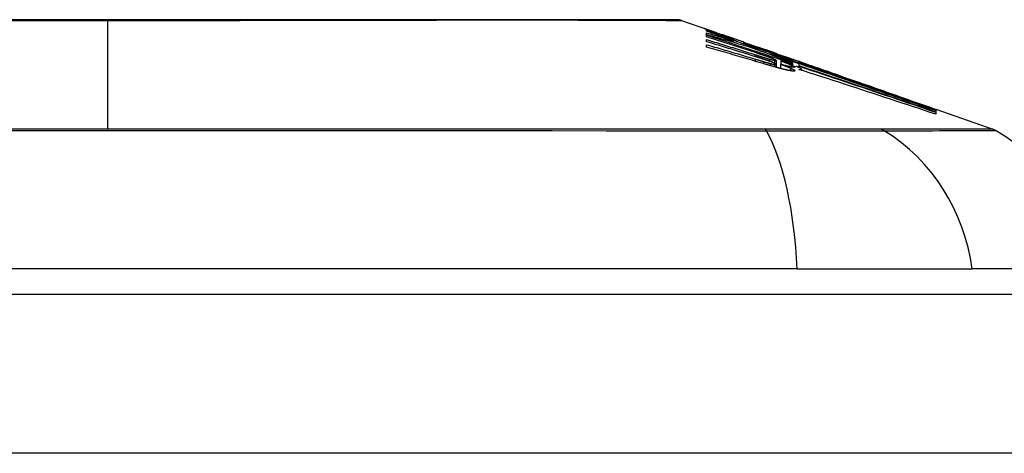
# Model space of a CAD drawing. Header units: inches. Extents: x 20 to 683, y 61 to 320.
# Tile 162 of 256: x 96.543 to 97.155, y 320.223 to 320.493. Entities that reach past the tile are written whole.
import ezdxf

# ---------------------------------------------------------------- set-up
doc = ezdxf.new("R2010")
doc.units = ezdxf.units.IN
doc.header["$MEASUREMENT"] = 0
doc.layers.add('Visible Edges(ANSI)', color=7, linetype='Continuous', lineweight=25)
doc.layers.add('Visible Tangent Edges(ANSI)', color=7, linetype='Continuous', lineweight=25)

msp = doc.modelspace()

# ---------------------------------------------------------------- linework, layer by layer
at = {"layer": 'Visible Edges(ANSI)'}
for p, q in [((96.95465, 320.49225), (96.97146, 320.48637)), ((96.97012, 320.48564), (96.97012, 320.48626)), ((96.97012, 320.48337), (96.97012, 320.48447)), ((96.97654, 320.48457), (96.98007, 320.48332)), ((96.97012, 320.48197), (96.97012, 320.4831)), ((96.97012, 320.47901), (96.97012, 320.48037)), ((96.97975, 320.4834), (96.97975, 320.48299)), ((96.98669, 320.4808), (96.98669, 320.4805)), ((96.987, 320.47939), (96.987, 320.47855)), ((96.99332, 320.47818), (96.99332, 320.47872)), ((96.97012, 320.47564), (96.97012, 320.47716)), ((96.99829, 320.47589), (96.99829, 320.47517)), ((97.00616, 320.47423), (97.00264, 320.47546)), ((97.00264, 320.47546), (97.00264, 320.47526)), ((97.00264, 320.47526), (97.00264, 320.47496)), ((97.00968, 320.47166), (97.00968, 320.47096)), ((97.01376, 320.47154), (97.01698, 320.47042)), ((97.01403, 320.47142), (97.01403, 320.47111)), ((97.01351, 320.46734), (97.01351, 320.46491)), ((97.01641, 320.46709), (97.01641, 320.46707)), ((97.01641, 320.46707), (97.01641, 320.46492)), ((97.02596, 320.46588), (97.02027, 320.46796)), ((97.02208, 320.46865), (97.02666, 320.46705)), ((97.02366, 320.46766), (97.02366, 320.46721)), ((97.02366, 320.46652), (97.02366, 320.46578)), ((97.02366, 320.46547), (97.02366, 320.4647)), ((97.0278, 320.4652), (97.02596, 320.46588)), ((97.02673, 320.46703), (97.02666, 320.46705)), ((97.0278, 320.46393), (97.0278, 320.4652)), ((97.02793, 320.46567), (97.02793, 320.46634)), ((97.02793, 320.46567), (97.02793, 320.46549)), ((97.02925, 320.4661), (97.02925, 320.46606)), ((97.01351, 320.46491), (97.01351, 320.46305)), ((97.0162, 320.46498), (97.0162, 320.46233)), ((97.02583, 320.46375), (97.0278, 320.4631)), ((97.0278, 320.4631), (97.0278, 320.46371)), ((97.0278, 320.4631), (97.0278, 320.46287)), ((97.02925, 320.46187), (97.02925, 320.46126)), ((97.05469, 320.45724), (97.06525, 320.45354)), ((97.1105, 320.43755), (97.1105, 320.43703)), ((97.11273, 320.43693), (97.14819, 320.42452)), ((97.11273, 320.43692), (97.11273, 320.43625)), ((97.11274, 320.43675), (97.11273, 320.43625)), ((97.11273, 320.43616), (97.11273, 320.43526)), ((97.11273, 320.43512), (97.11273, 320.43387)), ((97.11274, 320.43677), (97.11274, 320.43676)), ((97.11274, 320.43676), (97.11274, 320.43675)), ((97.02653, 320.33761), (96.16915, 320.33761)), ((97.02653, 320.33761), (97.13532, 320.33761)), ((97.20808, 320.33761), (97.13532, 320.33761)), ((92.44684, 320.32186), (164.05184, 320.32186))]:
    msp.add_line(p, q, dxfattribs=at)
at = {"layer": 'Visible Edges(ANSI)', "flags": 128}
for points in [[(96.95304, 320.49253), (96.95261, 320.49253), (96.95132, 320.49253), (96.94919, 320.49254), (96.94622, 320.49255), (96.94242, 320.49256), (96.93777, 320.49257), (96.9323, 320.49259), (96.92601, 320.4926), (96.91892, 320.49262), (96.91106, 320.49263), (96.90246, 320.49265), (96.89316, 320.49267), (96.88317, 320.49268), (96.87248, 320.4927), (96.86113, 320.49271), (96.84915, 320.49272), (96.83656, 320.49271), (96.82339, 320.4927), (96.80968, 320.49268), (96.79548, 320.49267), (96.78077, 320.49265), (96.76559, 320.49263), (96.75, 320.49262), (96.73405, 320.4926), (96.7178, 320.49259), (96.70131, 320.49257), (96.68455, 320.49256), (96.66754, 320.49255), (96.65035, 320.49254), (96.63304, 320.49253), (96.61566, 320.49253), (96.59829, 320.49253), (96.5809, 320.49253), (96.5635, 320.49253), (96.54614, 320.49254), (96.52888, 320.49255)], [(96.97291, 320.48552), (96.97232, 320.48575), (96.97177, 320.48597), (96.97127, 320.48616), (96.97081, 320.48634), (96.9704, 320.48651), (96.97004, 320.48665), (96.96973, 320.48678), (96.96947, 320.4869), (96.96925, 320.48699), (96.96907, 320.48707), (96.96894, 320.48713), (96.96885, 320.48718), (96.96879, 320.48722), (96.96877, 320.48724), (96.96879, 320.48725), (96.96884, 320.48724), (96.96893, 320.48722), (96.96906, 320.48718), (96.96924, 320.48713), (96.96946, 320.48706), (96.96972, 320.48697), (96.97003, 320.48687), (96.97038, 320.48674), (96.97079, 320.4866)], [(96.97012, 320.48626), (96.97119, 320.48586), (96.97227, 320.48547), (96.97335, 320.48507), (96.97443, 320.48467), (96.97552, 320.48428), (96.97661, 320.48387), (96.97771, 320.48347), (96.97882, 320.48306), (96.97993, 320.48265), (96.98106, 320.48224), (96.98219, 320.48182), (96.98334, 320.4814), (96.9845, 320.48097), (96.98567, 320.48054), (96.98686, 320.4801), (96.98806, 320.47966), (96.98927, 320.47921), (96.9905, 320.47876), (96.99175, 320.4783), (96.99302, 320.47783), (96.99431, 320.47736), (96.99561, 320.47688), (96.99694, 320.47639), (96.99829, 320.47589)], [(96.987, 320.47939), (96.98627, 320.47966), (96.98554, 320.47993), (96.98481, 320.4802), (96.98408, 320.48047), (96.98336, 320.48073), (96.98264, 320.481), (96.98192, 320.48127), (96.98121, 320.48153), (96.98049, 320.48179), (96.97978, 320.48206), (96.97908, 320.48232), (96.97837, 320.48258), (96.97767, 320.48284), (96.97697, 320.4831), (96.97627, 320.48336), (96.97558, 320.48362), (96.97489, 320.48387), (96.9742, 320.48413), (96.97351, 320.48438), (96.97283, 320.48463), (96.97214, 320.48489), (96.97147, 320.48514), (96.97079, 320.48539), (96.97012, 320.48564)], [(96.97012, 320.48447), (96.97082, 320.48426), (96.97153, 320.48406), (96.97223, 320.48385), (96.97294, 320.48364), (96.97364, 320.48343), (96.97434, 320.48322), (96.97505, 320.48301), (96.97575, 320.4828), (96.97646, 320.48259), (96.97716, 320.48238), (96.97787, 320.48217), (96.97857, 320.48196), (96.97927, 320.48174), (96.97998, 320.48153), (96.98068, 320.48132), (96.98138, 320.48111), (96.98209, 320.48089), (96.98279, 320.48068), (96.98349, 320.48046), (96.98419, 320.48025), (96.98489, 320.48003), (96.9856, 320.47982), (96.9863, 320.4796), (96.987, 320.47939)], [(96.97079, 320.4866), (96.97096, 320.48655), (96.97113, 320.48649), (96.97131, 320.48642), (96.97149, 320.48636), (96.97168, 320.48629), (96.97188, 320.48622), (96.97209, 320.48615), (96.9723, 320.48608), (96.97251, 320.486), (96.97274, 320.48592), (96.97297, 320.48584), (96.97321, 320.48576), (96.97345, 320.48567), (96.9737, 320.48558), (96.97396, 320.48549), (96.97422, 320.4854), (96.97449, 320.4853), (96.97477, 320.4852), (96.97505, 320.4851), (96.97533, 320.485), (96.97563, 320.4849), (96.97592, 320.48479), (96.97623, 320.48468), (96.97654, 320.48457)], [(96.98669, 320.4805), (96.98602, 320.48073), (96.98536, 320.48097), (96.98469, 320.48121), (96.98403, 320.48144), (96.98338, 320.48168), (96.98273, 320.48191), (96.98208, 320.48214), (96.98144, 320.48237), (96.98081, 320.4826), (96.98019, 320.48283), (96.97958, 320.48305), (96.97898, 320.48327), (96.97839, 320.48348), (96.97781, 320.48369), (96.97724, 320.4839), (96.97669, 320.4841), (96.97615, 320.4843), (96.97564, 320.4845), (96.97513, 320.48468), (96.97465, 320.48486), (96.97419, 320.48504), (96.97374, 320.48521), (96.97332, 320.48537), (96.97291, 320.48552)], [(96.9986, 320.47507), (96.99742, 320.47543), (96.99624, 320.47579), (96.99506, 320.47615), (96.99388, 320.4765), (96.99269, 320.47686), (96.99151, 320.47721), (96.99032, 320.47756), (96.98914, 320.47792), (96.98795, 320.47827), (96.98677, 320.47862), (96.98558, 320.47896), (96.98439, 320.47931), (96.9832, 320.47966), (96.98202, 320.48), (96.98083, 320.48035), (96.97964, 320.48069), (96.97845, 320.48103), (96.97726, 320.48137), (96.97607, 320.48171), (96.97488, 320.48204), (96.97369, 320.48238), (96.9725, 320.48271), (96.97131, 320.48304), (96.97012, 320.48337)], [(96.97012, 320.4831), (96.97234, 320.48238), (96.97457, 320.48165), (96.97681, 320.48093), (96.97904, 320.4802), (96.98128, 320.47947), (96.98352, 320.47874), (96.98576, 320.478), (96.988, 320.47727), (96.99024, 320.47653), (96.99249, 320.4758), (96.99473, 320.47506), (96.99697, 320.47432), (96.99921, 320.47358), (97.00145, 320.47285), (97.00368, 320.47211), (97.00592, 320.47137), (97.00815, 320.47063), (97.01038, 320.46989), (97.0126, 320.46915), (97.01483, 320.46841), (97.01704, 320.46768), (97.01925, 320.46694), (97.02146, 320.46621), (97.02366, 320.46547)], [(97.00119, 320.472), (96.9999, 320.47242), (96.99861, 320.47283), (96.99732, 320.47325), (96.99603, 320.47367), (96.99474, 320.47409), (96.99344, 320.47451), (96.99215, 320.47492), (96.99085, 320.47534), (96.98956, 320.47576), (96.98826, 320.47617), (96.98697, 320.47659), (96.98567, 320.47701), (96.98438, 320.47742), (96.98308, 320.47784), (96.98178, 320.47825), (96.98049, 320.47867), (96.97919, 320.47908), (96.97789, 320.4795), (96.9766, 320.47991), (96.9753, 320.48032), (96.974, 320.48074), (96.97271, 320.48115), (96.97141, 320.48156), (96.97012, 320.48197)], [(96.97012, 320.48037), (96.97137, 320.47998), (96.97262, 320.47959), (96.97388, 320.47921), (96.97513, 320.47882), (96.97638, 320.47843), (96.97763, 320.47804), (96.97889, 320.47766), (96.98014, 320.47727), (96.98139, 320.47688), (96.98265, 320.47649), (96.9839, 320.4761), (96.98515, 320.47571), (96.98641, 320.47531), (96.98766, 320.47492), (96.98891, 320.47453), (96.99016, 320.47414), (96.99141, 320.47374), (96.99266, 320.47335), (96.99391, 320.47296), (96.99516, 320.47256), (96.99641, 320.47217), (96.99766, 320.47178), (96.99891, 320.47138), (97.00015, 320.47099)], [(96.99994, 320.4699), (96.99871, 320.47029), (96.99747, 320.47067), (96.99623, 320.47105), (96.99499, 320.47144), (96.99375, 320.47182), (96.99251, 320.4722), (96.99126, 320.47258), (96.99002, 320.47297), (96.98878, 320.47335), (96.98754, 320.47373), (96.98629, 320.47411), (96.98505, 320.47449), (96.98381, 320.47487), (96.98256, 320.47525), (96.98132, 320.47563), (96.98007, 320.476), (96.97883, 320.47638), (96.97758, 320.47676), (96.97634, 320.47713), (96.97509, 320.47751), (96.97385, 320.47789), (96.97261, 320.47826), (96.97136, 320.47863), (96.97012, 320.47901)], [(96.98296, 320.48234), (96.98248, 320.48251), (96.98203, 320.48266), (96.98163, 320.4828), (96.98127, 320.48292), (96.98095, 320.48303), (96.98068, 320.48312), (96.98045, 320.4832), (96.98025, 320.48326), (96.98009, 320.48331), (96.97996, 320.48335), (96.97987, 320.48338), (96.9798, 320.48339), (96.97976, 320.4834), (96.97975, 320.4834), (96.97977, 320.48338), (96.97983, 320.48335), (96.97993, 320.4833), (96.98008, 320.48324), (96.98028, 320.48316), (96.98052, 320.48307), (96.98081, 320.48295), (96.98115, 320.48282), (96.98154, 320.48268), (96.98198, 320.48251)], [(96.98198, 320.48251), (96.98213, 320.48246), (96.98228, 320.4824), (96.98244, 320.48234), (96.98261, 320.48228), (96.98277, 320.48222), (96.98294, 320.48216), (96.98312, 320.48209), (96.9833, 320.48203), (96.98348, 320.48196), (96.98367, 320.48189), (96.98386, 320.48182), (96.98405, 320.48175), (96.98425, 320.48168), (96.98445, 320.4816), (96.98465, 320.48153), (96.98486, 320.48145), (96.98508, 320.48138), (96.9853, 320.4813), (96.98552, 320.48122), (96.98574, 320.48114), (96.98597, 320.48106), (96.98621, 320.48097), (96.98645, 320.48089), (96.98669, 320.4808)], [(96.99332, 320.47872), (96.99285, 320.47888), (96.99239, 320.47905), (96.99192, 320.47921), (96.99146, 320.47937), (96.99099, 320.47953), (96.99053, 320.4797), (96.99007, 320.47986), (96.98961, 320.48002), (96.98916, 320.48018), (96.9887, 320.48034), (96.98825, 320.48049), (96.9878, 320.48065), (96.98735, 320.48081), (96.98691, 320.48096), (96.98647, 320.48112), (96.98604, 320.48127), (96.98562, 320.48141), (96.9852, 320.48156), (96.9848, 320.4817), (96.9844, 320.48184), (96.98402, 320.48197), (96.98365, 320.4821), (96.9833, 320.48222), (96.98296, 320.48234)], [(96.99332, 320.47865), (96.99383, 320.47847), (96.99432, 320.47829), (96.9948, 320.47813), (96.99527, 320.47796), (96.99571, 320.47781), (96.99614, 320.47766), (96.99655, 320.47752), (96.99693, 320.47738), (96.9973, 320.47725), (96.99766, 320.47713), (96.99802, 320.477), (96.99837, 320.47688), (96.99873, 320.47675), (96.99909, 320.47663), (96.99945, 320.4765), (96.9998, 320.47638), (97.00016, 320.47626), (97.00052, 320.47613), (97.00087, 320.47601), (97.00123, 320.47588), (97.00158, 320.47576), (97.00193, 320.47564), (97.00229, 320.47552), (97.00264, 320.47539)], [(97.00523, 320.47408), (97.00474, 320.47424), (97.00425, 320.47441), (97.00375, 320.47458), (97.00326, 320.47475), (97.00277, 320.47491), (97.00228, 320.47508), (97.00178, 320.47525), (97.00129, 320.47542), (97.00079, 320.47559), (97.0003, 320.47576), (96.9998, 320.47593), (96.99931, 320.4761), (96.99881, 320.47627), (96.99831, 320.47645), (96.99781, 320.47662), (96.99732, 320.47679), (96.99682, 320.47696), (96.99632, 320.47713), (96.99582, 320.47731), (96.99532, 320.47748), (96.99482, 320.47765), (96.99432, 320.47783), (96.99382, 320.478), (96.99332, 320.47818)], [(96.97012, 320.47716), (96.97138, 320.47679), (96.97265, 320.47642), (96.97392, 320.47605), (96.97518, 320.47568), (96.97645, 320.47531), (96.97771, 320.47494), (96.97898, 320.47457), (96.98025, 320.47419), (96.98151, 320.47382), (96.98278, 320.47345), (96.98404, 320.47307), (96.98531, 320.4727), (96.98657, 320.47232), (96.98784, 320.47195), (96.9891, 320.47157), (96.99037, 320.47119), (96.99163, 320.47082), (96.99289, 320.47044), (96.99416, 320.47006), (96.99542, 320.46968), (96.99668, 320.4693), (96.99794, 320.46892), (96.9992, 320.46854), (97.00046, 320.46816)], [(97.00595, 320.46523), (97.00446, 320.46567), (97.00298, 320.46611), (97.00149, 320.46655), (97, 320.46699), (96.99851, 320.46743), (96.99702, 320.46787), (96.99553, 320.46831), (96.99403, 320.46875), (96.99254, 320.46918), (96.99105, 320.46962), (96.98956, 320.47006), (96.98806, 320.47049), (96.98657, 320.47092), (96.98507, 320.47136), (96.98358, 320.47179), (96.98208, 320.47222), (96.98059, 320.47265), (96.97909, 320.47308), (96.9776, 320.47351), (96.9761, 320.47394), (96.9746, 320.47436), (96.97311, 320.47479), (96.97161, 320.47521), (96.97012, 320.47564)], [(96.99829, 320.47589), (96.99935, 320.47556), (97.00041, 320.47522), (97.00146, 320.47488), (97.00252, 320.47455), (97.00358, 320.47421), (97.00464, 320.47387), (97.0057, 320.47353), (97.00676, 320.47319), (97.00782, 320.47285), (97.00888, 320.4725), (97.00994, 320.47216), (97.011, 320.47182), (97.01206, 320.47147), (97.01312, 320.47113), (97.01418, 320.47078), (97.01523, 320.47044), (97.01629, 320.47009), (97.01735, 320.46975), (97.0184, 320.4694), (97.01945, 320.46905), (97.02051, 320.46871), (97.02156, 320.46836), (97.02261, 320.46801), (97.02366, 320.46766)], [(97.02366, 320.46578), (97.02265, 320.46615), (97.02164, 320.46653), (97.02064, 320.4669), (97.01963, 320.46727), (97.01862, 320.46764), (97.01762, 320.46802), (97.01661, 320.46839), (97.0156, 320.46876), (97.01458, 320.46914), (97.01357, 320.46952), (97.01255, 320.4699), (97.01152, 320.47028), (97.01049, 320.47066), (97.00945, 320.47104), (97.00841, 320.47143), (97.00736, 320.47182), (97.0063, 320.47221), (97.00523, 320.47261), (97.00415, 320.47301), (97.00306, 320.47341), (97.00197, 320.47382), (97.00086, 320.47423), (96.99973, 320.47465), (96.9986, 320.47507)], [(97.00756, 320.46985), (97.00731, 320.46994), (97.00706, 320.47003), (97.00681, 320.47012), (97.00655, 320.47021), (97.00629, 320.4703), (97.00603, 320.47039), (97.00576, 320.47048), (97.0055, 320.47057), (97.00523, 320.47066), (97.00497, 320.47075), (97.0047, 320.47084), (97.00444, 320.47093), (97.00417, 320.47102), (97.0039, 320.47111), (97.00363, 320.4712), (97.00336, 320.47129), (97.00309, 320.47138), (97.00282, 320.47147), (97.00255, 320.47156), (97.00227, 320.47164), (97.002, 320.47173), (97.00173, 320.47182), (97.00146, 320.47191), (97.00119, 320.472)], [(97.00264, 320.47526), (97.00302, 320.47513), (97.00339, 320.475), (97.00377, 320.47487), (97.00415, 320.47474), (97.00453, 320.47461), (97.00491, 320.47447), (97.00529, 320.47434), (97.00567, 320.47422), (97.00604, 320.47409), (97.00641, 320.47396), (97.00678, 320.47383), (97.00714, 320.47371), (97.0075, 320.47358), (97.00786, 320.47346), (97.00821, 320.47334), (97.00856, 320.47322), (97.0089, 320.47311), (97.00924, 320.47299), (97.00957, 320.47288), (97.0099, 320.47277), (97.01022, 320.47266), (97.01053, 320.47255), (97.01083, 320.47245), (97.01113, 320.47235)], [(97.01538, 320.47066), (97.01499, 320.47079), (97.0146, 320.47092), (97.0142, 320.47105), (97.01381, 320.47118), (97.0134, 320.47132), (97.013, 320.47145), (97.01259, 320.47159), (97.01218, 320.47173), (97.01177, 320.47186), (97.01135, 320.472), (97.01093, 320.47215), (97.01051, 320.47229), (97.01009, 320.47243), (97.00966, 320.47258), (97.00923, 320.47272), (97.00879, 320.47287), (97.00836, 320.47301), (97.00792, 320.47316), (97.00747, 320.47331), (97.00703, 320.47346), (97.00658, 320.47362), (97.00613, 320.47377), (97.00568, 320.47392), (97.00523, 320.47408)], [(97.00989, 320.47292), (97.00974, 320.47297), (97.0096, 320.47302), (97.00946, 320.47307), (97.00931, 320.47312), (97.00917, 320.47317), (97.00902, 320.47322), (97.00887, 320.47328), (97.00872, 320.47333), (97.00857, 320.47338), (97.00842, 320.47343), (97.00826, 320.47349), (97.00811, 320.47354), (97.00795, 320.4736), (97.0078, 320.47365), (97.00764, 320.47371), (97.00748, 320.47376), (97.00732, 320.47382), (97.00716, 320.47388), (97.00699, 320.47393), (97.00683, 320.47399), (97.00666, 320.47405), (97.0065, 320.47411), (97.00633, 320.47417), (97.00616, 320.47423)], [(97.02366, 320.46721), (97.02308, 320.46739), (97.0225, 320.46758), (97.02192, 320.46777), (97.02133, 320.46796), (97.02075, 320.46814), (97.02017, 320.46833), (97.01959, 320.46852), (97.01901, 320.4687), (97.01842, 320.46889), (97.01784, 320.46908), (97.01726, 320.46926), (97.01668, 320.46945), (97.01609, 320.46963), (97.01551, 320.46982), (97.01493, 320.47), (97.01434, 320.47019), (97.01376, 320.47037), (97.01318, 320.47056), (97.0126, 320.47074), (97.01201, 320.47093), (97.01143, 320.47111), (97.01085, 320.47129), (97.01026, 320.47148), (97.00968, 320.47166)], [(97.00968, 320.47166), (97.01024, 320.47145), (97.01081, 320.47125), (97.01138, 320.47104), (97.01194, 320.47083), (97.01252, 320.47062), (97.01309, 320.47041), (97.01366, 320.4702), (97.01424, 320.46998), (97.01482, 320.46977), (97.0154, 320.46956), (97.01598, 320.46934), (97.01657, 320.46913), (97.01715, 320.46891), (97.01774, 320.4687), (97.01832, 320.46848), (97.01891, 320.46826), (97.0195, 320.46805), (97.0201, 320.46783), (97.02069, 320.46761), (97.02128, 320.46739), (97.02187, 320.46718), (97.02247, 320.46696), (97.02306, 320.46674), (97.02366, 320.46652)], [(97.01284, 320.47187), (97.01275, 320.47191), (97.01265, 320.47194), (97.01255, 320.47198), (97.01245, 320.47201), (97.01235, 320.47205), (97.01224, 320.47209), (97.01213, 320.47213), (97.01202, 320.47216), (97.01191, 320.4722), (97.01179, 320.47225), (97.01167, 320.47229), (97.01155, 320.47233), (97.01143, 320.47238), (97.0113, 320.47242), (97.01117, 320.47247), (97.01104, 320.47251), (97.0109, 320.47256), (97.01077, 320.47261), (97.01063, 320.47266), (97.01048, 320.47271), (97.01034, 320.47276), (97.01019, 320.47281), (97.01004, 320.47286), (97.00989, 320.47292)], [(97.01113, 320.47235), (97.01156, 320.47221), (97.01195, 320.47208), (97.01231, 320.47196), (97.01263, 320.47185), (97.01291, 320.47176), (97.01316, 320.47168), (97.01337, 320.47161), (97.01355, 320.47155), (97.0137, 320.47151), (97.01382, 320.47147), (97.01391, 320.47145), (97.01397, 320.47143), (97.01401, 320.47142), (97.01403, 320.47142), (97.01403, 320.47143), (97.014, 320.47144), (97.01396, 320.47146), (97.01389, 320.47149), (97.0138, 320.47152), (97.01367, 320.47157), (97.01352, 320.47163), (97.01333, 320.4717), (97.0131, 320.47178), (97.01284, 320.47187)], [(97.00486, 320.46834), (97.00466, 320.46841), (97.00446, 320.46848), (97.00425, 320.46854), (97.00405, 320.46861), (97.00384, 320.46867), (97.00364, 320.46874), (97.00344, 320.4688), (97.00323, 320.46887), (97.00303, 320.46893), (97.00282, 320.469), (97.00262, 320.46906), (97.00241, 320.46913), (97.00221, 320.46919), (97.002, 320.46926), (97.0018, 320.46932), (97.00159, 320.46939), (97.00139, 320.46945), (97.00118, 320.46952), (97.00098, 320.46958), (97.00077, 320.46965), (97.00056, 320.46971), (97.00036, 320.46977), (97.00015, 320.46984), (96.99994, 320.4699)], [(97.00015, 320.47099), (97.00035, 320.47093), (97.00054, 320.47086), (97.00074, 320.4708), (97.00094, 320.47074), (97.00113, 320.47068), (97.00133, 320.47062), (97.00153, 320.47055), (97.00172, 320.47049), (97.00192, 320.47043), (97.00212, 320.47037), (97.00231, 320.47031), (97.00251, 320.47024), (97.0027, 320.47018), (97.0029, 320.47012), (97.0031, 320.47006), (97.00329, 320.47), (97.00349, 320.46993), (97.00369, 320.46987), (97.00388, 320.46981), (97.00408, 320.46975), (97.00427, 320.46969), (97.00447, 320.46962), (97.00467, 320.46956), (97.00486, 320.4695)], [(97.00046, 320.46816), (97.00067, 320.4681), (97.00088, 320.46803), (97.0011, 320.46797), (97.00131, 320.46791), (97.00152, 320.46784), (97.00173, 320.46778), (97.00194, 320.46772), (97.00215, 320.46765), (97.00237, 320.46759), (97.00258, 320.46752), (97.00279, 320.46746), (97.003, 320.4674), (97.00321, 320.46733), (97.00342, 320.46727), (97.00364, 320.46721), (97.00385, 320.46714), (97.00406, 320.46708), (97.00427, 320.46702), (97.00448, 320.46695), (97.00469, 320.46689), (97.0049, 320.46683), (97.00512, 320.46677), (97.00533, 320.4667), (97.00554, 320.46664)], [(97.00486, 320.4695), (97.00505, 320.46944), (97.00523, 320.46939), (97.00541, 320.46933), (97.0056, 320.46927), (97.00578, 320.46922), (97.00596, 320.46916), (97.00614, 320.4691), (97.00632, 320.46905), (97.0065, 320.46899), (97.00668, 320.46894), (97.00686, 320.46888), (97.00704, 320.46883), (97.00722, 320.46877), (97.0074, 320.46872), (97.00758, 320.46866), (97.00776, 320.46861), (97.00794, 320.46856), (97.00811, 320.4685), (97.00829, 320.46845), (97.00846, 320.4684), (97.00864, 320.46835), (97.00881, 320.4683), (97.00899, 320.46825), (97.00916, 320.4682)], [(97.00921, 320.46687), (97.00904, 320.46693), (97.00887, 320.467), (97.0087, 320.46706), (97.00853, 320.46712), (97.00836, 320.46718), (97.00818, 320.46724), (97.008, 320.4673), (97.00783, 320.46736), (97.00765, 320.46742), (97.00747, 320.46748), (97.00729, 320.46754), (97.00711, 320.4676), (97.00692, 320.46767), (97.00674, 320.46773), (97.00656, 320.46779), (97.00637, 320.46785), (97.00619, 320.46791), (97.006, 320.46797), (97.00581, 320.46804), (97.00562, 320.4681), (97.00543, 320.46816), (97.00524, 320.46822), (97.00505, 320.46828), (97.00486, 320.46834)], [(97.00554, 320.46664), (97.00572, 320.46659), (97.00589, 320.46654), (97.00607, 320.46648), (97.00625, 320.46643), (97.00643, 320.46638), (97.00661, 320.46633), (97.00678, 320.46628), (97.00696, 320.46623), (97.00714, 320.46617), (97.00731, 320.46612), (97.00749, 320.46607), (97.00766, 320.46603), (97.00783, 320.46598), (97.00801, 320.46593), (97.00818, 320.46588), (97.00835, 320.46583), (97.00852, 320.46579), (97.00869, 320.46574), (97.00886, 320.46569), (97.00903, 320.46565), (97.00919, 320.4656), (97.00936, 320.46556), (97.00952, 320.46552), (97.00968, 320.46547)], [(97.01481, 320.4627), (97.01446, 320.46279), (97.0141, 320.46289), (97.01375, 320.46298), (97.01339, 320.46308), (97.01303, 320.46318), (97.01266, 320.46328), (97.0123, 320.46339), (97.01193, 320.46349), (97.01156, 320.46359), (97.01119, 320.4637), (97.01081, 320.46381), (97.01044, 320.46391), (97.01007, 320.46402), (97.00969, 320.46413), (97.00932, 320.46424), (97.00894, 320.46435), (97.00856, 320.46446), (97.00819, 320.46456), (97.00781, 320.46467), (97.00744, 320.46478), (97.00706, 320.4649), (97.00669, 320.46501), (97.00632, 320.46512), (97.00595, 320.46523)], [(97.01128, 320.46846), (97.01116, 320.46851), (97.01103, 320.46857), (97.0109, 320.46862), (97.01076, 320.46867), (97.01062, 320.46873), (97.01048, 320.46878), (97.01034, 320.46884), (97.01019, 320.46889), (97.01004, 320.46895), (97.00988, 320.46901), (97.00973, 320.46906), (97.00957, 320.46912), (97.00941, 320.46918), (97.00925, 320.46924), (97.00909, 320.4693), (97.00892, 320.46936), (97.00876, 320.46942), (97.00859, 320.46948), (97.00842, 320.46954), (97.00825, 320.46961), (97.00808, 320.46967), (97.0079, 320.46973), (97.00773, 320.46979), (97.00756, 320.46985)], [(97.00916, 320.4682), (97.00932, 320.46815), (97.00948, 320.4681), (97.00963, 320.46806), (97.00979, 320.46802), (97.00994, 320.46797), (97.01009, 320.46793), (97.01023, 320.46789), (97.01038, 320.46785), (97.01052, 320.46781), (97.01066, 320.46778), (97.0108, 320.46774), (97.01093, 320.4677), (97.01107, 320.46767), (97.0112, 320.46763), (97.01132, 320.4676), (97.01145, 320.46757), (97.01157, 320.46754), (97.01168, 320.46751), (97.0118, 320.46749), (97.01191, 320.46746), (97.01202, 320.46743), (97.01212, 320.46741), (97.01222, 320.46739), (97.01232, 320.46737)], [(97.01232, 320.46567), (97.01222, 320.46572), (97.01212, 320.46576), (97.01202, 320.4658), (97.01191, 320.46585), (97.0118, 320.46589), (97.01169, 320.46594), (97.01157, 320.46599), (97.01145, 320.46603), (97.01133, 320.46608), (97.01121, 320.46613), (97.01108, 320.46618), (97.01095, 320.46623), (97.01082, 320.46628), (97.01068, 320.46633), (97.01055, 320.46639), (97.01041, 320.46644), (97.01027, 320.46649), (97.01012, 320.46655), (97.00998, 320.4666), (97.00983, 320.46665), (97.00968, 320.46671), (97.00952, 320.46676), (97.00937, 320.46682), (97.00921, 320.46687)], [(97.00968, 320.46547), (97.00982, 320.46544), (97.00997, 320.4654), (97.01011, 320.46536), (97.01024, 320.46533), (97.01038, 320.46529), (97.01051, 320.46526), (97.01065, 320.46523), (97.01077, 320.4652), (97.0109, 320.46517), (97.01103, 320.46514), (97.01115, 320.46511), (97.01127, 320.46508), (97.01139, 320.46506), (97.0115, 320.46503), (97.01161, 320.46501), (97.01172, 320.46498), (97.01182, 320.46496), (97.01192, 320.46494), (97.01202, 320.46492), (97.01212, 320.4649), (97.01221, 320.46489), (97.0123, 320.46487), (97.01239, 320.46485), (97.01248, 320.46484)], [(97.01305, 320.46768), (97.013, 320.4677), (97.01296, 320.46773), (97.01291, 320.46775), (97.01285, 320.46778), (97.0128, 320.46781), (97.01274, 320.46783), (97.01268, 320.46786), (97.01262, 320.46789), (97.01255, 320.46792), (97.01248, 320.46796), (97.01241, 320.46799), (97.01233, 320.46802), (97.01226, 320.46805), (97.01218, 320.46809), (97.0121, 320.46812), (97.01202, 320.46816), (97.01193, 320.4682), (97.01184, 320.46823), (97.01176, 320.46827), (97.01166, 320.46831), (97.01157, 320.46835), (97.01148, 320.46838), (97.01138, 320.46842), (97.01128, 320.46846)], [(97.01232, 320.46737), (97.01247, 320.46733), (97.01261, 320.46731), (97.01274, 320.46728), (97.01285, 320.46727), (97.01296, 320.46725), (97.01305, 320.46724), (97.01313, 320.46724), (97.0132, 320.46723), (97.01326, 320.46723), (97.01331, 320.46723), (97.01336, 320.46724), (97.0134, 320.46725), (97.01343, 320.46726), (97.01346, 320.46727), (97.01348, 320.46728), (97.01349, 320.4673), (97.01351, 320.46731), (97.01351, 320.46733), (97.01351, 320.46735), (97.01348, 320.46738), (97.01344, 320.46743), (97.01335, 320.46749), (97.01323, 320.46757), (97.01305, 320.46768)], [(97.01248, 320.46484), (97.01264, 320.46481), (97.01279, 320.46479), (97.01292, 320.46478), (97.01303, 320.46477), (97.01313, 320.46477), (97.01321, 320.46477), (97.01329, 320.46477), (97.01335, 320.46478), (97.0134, 320.46479), (97.01344, 320.46481), (97.01347, 320.46483), (97.01349, 320.46485), (97.01351, 320.46487), (97.01351, 320.4649), (97.01351, 320.46494), (97.01349, 320.46499), (97.01345, 320.46504), (97.01338, 320.4651), (97.01329, 320.46517), (97.01316, 320.46525), (97.01301, 320.46534), (97.01282, 320.46544), (97.01259, 320.46555), (97.01232, 320.46567)], [(97.02247, 320.46833), (97.02225, 320.4684), (97.02202, 320.46848), (97.02179, 320.46855), (97.02155, 320.46863), (97.02131, 320.46871), (97.02105, 320.46879), (97.02079, 320.46887), (97.02053, 320.46896), (97.02025, 320.46905), (97.01997, 320.46914), (97.01969, 320.46924), (97.01939, 320.46933), (97.01909, 320.46943), (97.01878, 320.46953), (97.01847, 320.46964), (97.01814, 320.46974), (97.01782, 320.46985), (97.01749, 320.46996), (97.01715, 320.47007), (97.0168, 320.47018), (97.01646, 320.4703), (97.0161, 320.47042), (97.01574, 320.47054), (97.01538, 320.47066)], [(97.02366, 320.4647), (97.02336, 320.4648), (97.02306, 320.4649), (97.02276, 320.465), (97.02245, 320.4651), (97.02215, 320.4652), (97.02185, 320.4653), (97.02155, 320.4654), (97.02124, 320.4655), (97.02094, 320.4656), (97.02064, 320.4657), (97.02034, 320.4658), (97.02004, 320.4659), (97.01973, 320.466), (97.01943, 320.46609), (97.01913, 320.46619), (97.01883, 320.46629), (97.01853, 320.46639), (97.01822, 320.46649), (97.01792, 320.46659), (97.01762, 320.46669), (97.01732, 320.46679), (97.01702, 320.46689), (97.01671, 320.46699), (97.01641, 320.46709)], [(97.01641, 320.46707), (97.01673, 320.46695), (97.01705, 320.46683), (97.01737, 320.46672), (97.01768, 320.4666), (97.01799, 320.46648), (97.01829, 320.46637), (97.01859, 320.46625), (97.01888, 320.46614), (97.01917, 320.46603), (97.01946, 320.46592), (97.01974, 320.46581), (97.02001, 320.4657), (97.02028, 320.4656), (97.02054, 320.46549), (97.0208, 320.46539), (97.02105, 320.46529), (97.0213, 320.46519), (97.02153, 320.46509), (97.02177, 320.465), (97.02199, 320.4649), (97.02221, 320.46481), (97.02243, 320.46472), (97.02263, 320.46463), (97.02283, 320.46454)], [(97.01698, 320.47042), (97.01729, 320.47032), (97.0176, 320.47021), (97.0179, 320.4701), (97.0182, 320.47), (97.01849, 320.4699), (97.01878, 320.4698), (97.01906, 320.4697), (97.01933, 320.46961), (97.0196, 320.46952), (97.01987, 320.46942), (97.02013, 320.46933), (97.02038, 320.46925), (97.02063, 320.46916), (97.02087, 320.46908), (97.0211, 320.469), (97.02133, 320.46892), (97.02155, 320.46884), (97.02177, 320.46876), (97.02198, 320.46869), (97.02218, 320.46862), (97.02238, 320.46855), (97.02257, 320.46848), (97.02276, 320.46842), (97.02294, 320.46835)], [(97.02023, 320.46813), (97.02055, 320.46803), (97.02088, 320.46793), (97.0212, 320.46783), (97.02152, 320.46772), (97.02184, 320.46762), (97.02216, 320.46752), (97.02248, 320.46742), (97.0228, 320.46731), (97.02312, 320.46721), (97.02344, 320.46711), (97.02376, 320.46701), (97.02408, 320.4669), (97.02441, 320.4668), (97.02473, 320.4667), (97.02505, 320.46659), (97.02537, 320.46649), (97.02569, 320.46639), (97.02601, 320.46629), (97.02633, 320.46618), (97.02665, 320.46608), (97.02697, 320.46598), (97.02729, 320.46587), (97.02761, 320.46577), (97.02793, 320.46567)], [(97.11273, 320.43625), (97.10901, 320.43754), (97.10526, 320.43884), (97.10149, 320.44014), (97.0977, 320.44146), (97.09388, 320.44278), (97.09005, 320.4441), (97.0862, 320.44543), (97.08234, 320.44677), (97.07846, 320.4481), (97.07457, 320.44945), (97.07068, 320.45079), (97.06678, 320.45213), (97.06287, 320.45348), (97.05897, 320.45483), (97.05506, 320.45617), (97.05115, 320.45752), (97.04725, 320.45886), (97.04336, 320.4602), (97.03947, 320.46153), (97.03559, 320.46287), (97.03173, 320.46419), (97.02788, 320.46551), (97.02405, 320.46683), (97.02023, 320.46813)], [(97.02027, 320.46796), (97.02409, 320.46666), (97.02792, 320.46535), (97.03177, 320.46403), (97.03563, 320.46271), (97.0395, 320.46138), (97.04339, 320.46005), (97.04728, 320.45872), (97.05118, 320.45738), (97.05508, 320.45604), (97.05899, 320.4547), (97.06289, 320.45335), (97.0668, 320.45201), (97.07069, 320.45067), (97.07459, 320.44933), (97.07847, 320.44799), (97.08235, 320.44666), (97.08621, 320.44532), (97.09006, 320.444), (97.09389, 320.44267), (97.0977, 320.44136), (97.10149, 320.44005), (97.10526, 320.43874), (97.10901, 320.43745), (97.11273, 320.43616)], [(97.02294, 320.46835), (97.02331, 320.46822), (97.02365, 320.4681), (97.02396, 320.46799), (97.02422, 320.46789), (97.02445, 320.46781), (97.02464, 320.46774), (97.0248, 320.46768), (97.02493, 320.46763), (97.02502, 320.46759), (97.02508, 320.46757), (97.02511, 320.46755), (97.02511, 320.46754), (97.02508, 320.46754), (97.02502, 320.46756), (97.02492, 320.46758), (97.0248, 320.46761), (97.02464, 320.46766), (97.02444, 320.46772), (97.02421, 320.46779), (97.02394, 320.46787), (97.02364, 320.46796), (97.02329, 320.46807), (97.0229, 320.4682), (97.02247, 320.46833)], [(97.02903, 320.46614), (97.0291, 320.46612), (97.02916, 320.46611), (97.0292, 320.4661), (97.02923, 320.46609), (97.02925, 320.46609), (97.02925, 320.4661), (97.02924, 320.46611), (97.02921, 320.46612), (97.02917, 320.46614), (97.02912, 320.46616), (97.02905, 320.46619), (97.02897, 320.46622), (97.02887, 320.46626), (97.02875, 320.4663), (97.02862, 320.46635), (97.02848, 320.46641), (97.02831, 320.46647), (97.02814, 320.46653), (97.02794, 320.4666), (97.02773, 320.46667), (97.02751, 320.46675), (97.02726, 320.46684), (97.027, 320.46693), (97.02673, 320.46703)], [(97.02793, 320.46634), (97.03134, 320.46516), (97.03476, 320.46397), (97.0382, 320.46277), (97.04164, 320.46157), (97.0451, 320.46036), (97.04856, 320.45916), (97.05203, 320.45795), (97.0555, 320.45674), (97.05898, 320.45552), (97.06246, 320.45431), (97.06594, 320.4531), (97.06942, 320.45188), (97.07289, 320.45067), (97.07637, 320.44946), (97.07983, 320.44825), (97.08329, 320.44705), (97.08674, 320.44584), (97.09018, 320.44464), (97.0936, 320.44345), (97.09701, 320.44226), (97.10041, 320.44107), (97.10379, 320.43989), (97.10716, 320.43872), (97.1105, 320.43755)], [(97.05469, 320.45724), (97.05363, 320.45761), (97.05257, 320.45798), (97.0515, 320.45835), (97.05044, 320.45873), (97.04937, 320.4591), (97.0483, 320.45947), (97.04723, 320.45984), (97.04616, 320.46022), (97.04509, 320.46059), (97.04402, 320.46096), (97.04295, 320.46133), (97.04188, 320.4617), (97.04081, 320.46208), (97.03974, 320.46245), (97.03866, 320.46282), (97.03759, 320.46319), (97.03652, 320.46356), (97.03545, 320.46393), (97.03438, 320.4643), (97.0333, 320.46467), (97.03223, 320.46504), (97.03116, 320.46541), (97.0301, 320.46577), (97.02903, 320.46614)], [(97.02076, 320.46123), (97.02056, 320.46127), (97.02035, 320.46132), (97.02013, 320.46136), (97.01991, 320.46141), (97.01969, 320.46146), (97.01946, 320.46152), (97.01923, 320.46157), (97.019, 320.46163), (97.01876, 320.46168), (97.01852, 320.46174), (97.01827, 320.4618), (97.01802, 320.46187), (97.01777, 320.46193), (97.01751, 320.46199), (97.01725, 320.46206), (97.01699, 320.46213), (97.01672, 320.46219), (97.01645, 320.46226), (97.01618, 320.46233), (97.01591, 320.4624), (97.01564, 320.46248), (97.01536, 320.46255), (97.01509, 320.46262), (97.01481, 320.4627)], [(97.0162, 320.46498), (97.01651, 320.46487), (97.01682, 320.46476), (97.01712, 320.46465), (97.01741, 320.46454), (97.0177, 320.46443), (97.01799, 320.46432), (97.01827, 320.46421), (97.01855, 320.46411), (97.01882, 320.464), (97.01909, 320.4639), (97.01935, 320.46379), (97.01961, 320.46369), (97.01987, 320.46359), (97.02012, 320.46349), (97.02037, 320.46339), (97.02061, 320.4633), (97.02085, 320.4632), (97.02109, 320.4631), (97.02132, 320.46301), (97.02155, 320.46291), (97.02177, 320.46282), (97.02199, 320.46273), (97.02221, 320.46264), (97.02242, 320.46255)], [(97.02314, 320.46323), (97.02296, 320.46326), (97.02277, 320.4633), (97.02257, 320.46334), (97.02236, 320.46338), (97.02213, 320.46343), (97.0219, 320.46348), (97.02165, 320.46354), (97.02139, 320.4636), (97.02112, 320.46367), (97.02084, 320.46374), (97.02055, 320.46381), (97.02026, 320.46388), (97.01995, 320.46396), (97.01964, 320.46404), (97.01932, 320.46413), (97.01899, 320.46421), (97.01866, 320.4643), (97.01832, 320.46439), (97.01798, 320.46449), (97.01763, 320.46458), (97.01728, 320.46468), (97.01693, 320.46478), (97.01657, 320.46488), (97.0162, 320.46498)], [(97.02407, 320.4607), (97.02399, 320.46071), (97.0239, 320.46071), (97.02381, 320.46072), (97.02371, 320.46073), (97.02361, 320.46074), (97.0235, 320.46075), (97.02339, 320.46076), (97.02327, 320.46078), (97.02315, 320.46079), (97.02302, 320.46081), (97.02289, 320.46083), (97.02276, 320.46085), (97.02262, 320.46087), (97.02247, 320.4609), (97.02232, 320.46092), (97.02217, 320.46095), (97.02201, 320.46098), (97.02185, 320.46101), (97.02168, 320.46104), (97.0215, 320.46107), (97.02133, 320.46111), (97.02114, 320.46115), (97.02095, 320.46119), (97.02076, 320.46123)], [(97.02242, 320.46255), (97.02265, 320.46245), (97.02287, 320.46235), (97.02308, 320.46226), (97.02328, 320.46217), (97.02347, 320.46208), (97.02365, 320.462), (97.02382, 320.46191), (97.02397, 320.46184), (97.02412, 320.46176), (97.02426, 320.46169), (97.02438, 320.46162), (97.0245, 320.46155), (97.02462, 320.46147), (97.02475, 320.46139), (97.02487, 320.4613), (97.02498, 320.4612), (97.02506, 320.4611), (97.0251, 320.461), (97.0251, 320.46091), (97.02503, 320.46083), (97.02489, 320.46077), (97.02469, 320.46073), (97.02442, 320.4607), (97.02407, 320.4607)], [(97.02283, 320.46454), (97.02328, 320.46434), (97.02368, 320.46416), (97.02403, 320.46399), (97.02433, 320.46383), (97.02458, 320.46369), (97.02477, 320.46357), (97.02492, 320.46347), (97.02502, 320.46338), (97.02508, 320.4633), (97.02511, 320.46324), (97.02511, 320.46319), (97.02509, 320.46315), (97.02505, 320.46312), (97.02498, 320.46309), (97.0249, 320.46307), (97.0248, 320.46306), (97.02467, 320.46305), (97.02452, 320.46306), (97.02435, 320.46307), (97.02415, 320.46308), (97.02393, 320.46311), (97.02369, 320.46314), (97.02343, 320.46318), (97.02314, 320.46323)], [(97.02645, 320.46348), (97.02642, 320.4635), (97.0264, 320.46351), (97.02637, 320.46352), (97.02635, 320.46353), (97.02632, 320.46354), (97.0263, 320.46355), (97.02627, 320.46356), (97.02625, 320.46357), (97.02622, 320.46358), (97.02619, 320.46359), (97.02617, 320.4636), (97.02614, 320.46362), (97.02612, 320.46363), (97.02609, 320.46364), (97.02606, 320.46365), (97.02604, 320.46366), (97.02601, 320.46367), (97.02599, 320.46368), (97.02596, 320.46369), (97.02593, 320.4637), (97.02591, 320.46372), (97.02588, 320.46373), (97.02586, 320.46374), (97.02583, 320.46375)], [(97.02757, 320.4618), (97.02782, 320.46177), (97.02805, 320.46174), (97.02826, 320.46172), (97.02845, 320.4617), (97.02862, 320.4617), (97.02877, 320.4617), (97.02889, 320.4617), (97.029, 320.46171), (97.02909, 320.46173), (97.02916, 320.46176), (97.02921, 320.46179), (97.02924, 320.46183), (97.02925, 320.46188), (97.02923, 320.46195), (97.02917, 320.46203), (97.02907, 320.46213), (97.02891, 320.46225), (97.02871, 320.46238), (97.02846, 320.46253), (97.02815, 320.46269), (97.0278, 320.46286), (97.0274, 320.46306), (97.02695, 320.46326), (97.02645, 320.46348)], [(97.11273, 320.43387), (97.10926, 320.43503), (97.10577, 320.43619), (97.10228, 320.43735), (97.09876, 320.43852), (97.09524, 320.43969), (97.09171, 320.44086), (97.08816, 320.44204), (97.08461, 320.44321), (97.08105, 320.44439), (97.07749, 320.44556), (97.07392, 320.44674), (97.07034, 320.44791), (97.06677, 320.44908), (97.06319, 320.45026), (97.05961, 320.45143), (97.05604, 320.45259), (97.05246, 320.45376), (97.04889, 320.45492), (97.04532, 320.45608), (97.04175, 320.45723), (97.0382, 320.45838), (97.03465, 320.45953), (97.03111, 320.46067), (97.02757, 320.4618)], [(97.11273, 320.43526), (97.10928, 320.43644), (97.10581, 320.43762), (97.10233, 320.4388), (97.09883, 320.43999), (97.09532, 320.44119), (97.0918, 320.44239), (97.08826, 320.44359), (97.08472, 320.44479), (97.08116, 320.44599), (97.0776, 320.4472), (97.07404, 320.4484), (97.07047, 320.44961), (97.0669, 320.45082), (97.06332, 320.45202), (97.05975, 320.45323), (97.05618, 320.45443), (97.0526, 320.45563), (97.04904, 320.45683), (97.04548, 320.45802), (97.04192, 320.45921), (97.03838, 320.4604), (97.03484, 320.46158), (97.03131, 320.46276), (97.0278, 320.46393)], [(97.0278, 320.46371), (97.03131, 320.46254), (97.03484, 320.46137), (97.03838, 320.46019), (97.04192, 320.45901), (97.04548, 320.45782), (97.04904, 320.45663), (97.05261, 320.45544), (97.05618, 320.45424), (97.05975, 320.45304), (97.06332, 320.45184), (97.06689, 320.45064), (97.07047, 320.44944), (97.07404, 320.44823), (97.0776, 320.44703), (97.08116, 320.44583), (97.08471, 320.44463), (97.08826, 320.44343), (97.09179, 320.44223), (97.09532, 320.44104), (97.09883, 320.43985), (97.10233, 320.43866), (97.10581, 320.43748), (97.10928, 320.4363), (97.11273, 320.43512)], [(97.1105, 320.43755), (97.10871, 320.43819), (97.1069, 320.43883), (97.10507, 320.43948), (97.10324, 320.44013), (97.10139, 320.44079), (97.09954, 320.44145), (97.09767, 320.44211), (97.0958, 320.44277), (97.09391, 320.44344), (97.09202, 320.44411), (97.09012, 320.44478), (97.08822, 320.44546), (97.08631, 320.44613), (97.0844, 320.44681), (97.08249, 320.44748), (97.08057, 320.44816), (97.07865, 320.44884), (97.07673, 320.44951), (97.07481, 320.45019), (97.0729, 320.45086), (97.07098, 320.45153), (97.06907, 320.45221), (97.06716, 320.45288), (97.06525, 320.45354)], [(97.09376, 320.44349), (97.09456, 320.44322), (97.09535, 320.44295), (97.09614, 320.44267), (97.09693, 320.4424), (97.09773, 320.44213), (97.09852, 320.44185), (97.09931, 320.44158), (97.1001, 320.44131), (97.10089, 320.44103), (97.10168, 320.44076), (97.10248, 320.44048), (97.10327, 320.44021), (97.10406, 320.43993), (97.10485, 320.43966), (97.10564, 320.43939), (97.10643, 320.43911), (97.10722, 320.43884), (97.10801, 320.43856), (97.1088, 320.43829), (97.10958, 320.43801), (97.11037, 320.43774), (97.11116, 320.43747), (97.11194, 320.43719), (97.11273, 320.43692)], [(97.11273, 320.43693), (97.11273, 320.43693), (97.11273, 320.43692), (97.11273, 320.43692), (97.11273, 320.43692), (97.11273, 320.43692), (97.11273, 320.43692), (97.11273, 320.43691), (97.11273, 320.43691), (97.11273, 320.4369), (97.11273, 320.4369), (97.11273, 320.43689), (97.11273, 320.43689), (97.11273, 320.43688), (97.11273, 320.43687), (97.11273, 320.43686), (97.11273, 320.43685), (97.11273, 320.43685), (97.11273, 320.43684), (97.11273, 320.43683), (97.11274, 320.43682), (97.11274, 320.4368), (97.11274, 320.43679), (97.11274, 320.43678), (97.11274, 320.43677)]]:
    msp.add_lwpolyline(points, dxfattribs=at)
at = {"layer": 'Visible Edges(ANSI)'}
for centre, radius, start, end in [((96.95303, 320.48761), 0.00492, 70.70995, 89.82686), ((97.14494, 320.41523), 0.00984, 60.18311, 70.70995), ((97.0911, 320.32129), 0.11811, 7.9413, 60.18311)]:
    msp.add_arc(centre, radius, start, end, dxfattribs=at)
at = {"layer": 'Visible Tangent Edges(ANSI)'}
for p, q in [((96.59784, 320.49253), (96.59784, 320.49225)), ((96.59784, 320.42452), (96.59784, 320.49225)), ((96.97079, 320.4866), (96.97079, 320.48635)), ((96.97654, 320.48457), (96.97654, 320.48416)), ((96.98198, 320.48251), (96.98198, 320.48218)), ((97.01113, 320.47235), (97.01113, 320.47208)), ((97.00015, 320.47099), (97.00015, 320.46984)), ((97.00046, 320.46816), (97.00046, 320.46685)), ((97.00486, 320.4695), (97.00486, 320.46834)), ((97.00554, 320.46664), (97.00554, 320.46535)), ((97.00916, 320.4682), (97.00916, 320.46689)), ((97.00968, 320.46547), (97.00968, 320.46413)), ((97.01232, 320.46737), (97.01232, 320.46567)), ((97.01698, 320.47042), (97.01698, 320.47013)), ((97.02294, 320.46835), (97.02294, 320.46819)), ((97.01248, 320.46484), (97.01248, 320.46334)), ((97.02242, 320.46255), (97.02242, 320.46091)), ((97.02283, 320.46454), (97.02283, 320.46329)), ((97.00665, 320.42455), (97.00618, 320.42455)), ((97.07857, 320.42455), (97.0784, 320.42455)), ((164.05184, 320.22286), (92.44684, 320.22286))]:
    msp.add_line(p, q, dxfattribs=at)
at = {"layer": 'Visible Tangent Edges(ANSI)', "flags": 128}
for points in [[(96.53603, 320.49228), (96.54628, 320.49227), (96.55658, 320.49227), (96.56689, 320.49226), (96.57721, 320.49226), (96.58754, 320.49225), (96.59784, 320.49225)], [(96.59784, 320.49225), (96.60818, 320.49225), (96.61852, 320.49226), (96.62886, 320.49226), (96.63918, 320.49227), (96.64948, 320.49227), (96.65973, 320.49228), (96.66993, 320.49229), (96.68005, 320.4923), (96.6901, 320.49232), (96.70005, 320.49233), (96.7099, 320.49234), (96.71967, 320.49236), (96.72934, 320.49237), (96.73892, 320.49239), (96.74839, 320.49241), (96.75773, 320.49242), (96.76693, 320.49244), (96.77598, 320.49246), (96.78487, 320.49248), (96.79359, 320.49249), (96.80214, 320.49251), (96.81052, 320.49253), (96.81871, 320.49254), (96.82672, 320.49256)], [(96.82672, 320.49256), (96.82872, 320.49256), (96.83072, 320.49257), (96.8327, 320.49257), (96.83467, 320.49257), (96.83663, 320.49257), (96.83858, 320.49258), (96.84051, 320.49258), (96.84243, 320.49258), (96.84433, 320.49258), (96.84623, 320.49258), (96.84811, 320.49258), (96.84997, 320.49258), (96.85183, 320.49258), (96.85367, 320.49258), (96.85549, 320.49258), (96.85731, 320.49258), (96.8591, 320.49258), (96.86089, 320.49258), (96.86266, 320.49257), (96.86442, 320.49257), (96.86616, 320.49257), (96.86789, 320.49257), (96.8696, 320.49256), (96.8713, 320.49256)], [(96.8713, 320.49256), (96.87782, 320.49254), (96.8841, 320.49253), (96.89015, 320.49251), (96.89596, 320.49249), (96.90151, 320.49248), (96.90682, 320.49246), (96.91187, 320.49244), (96.91666, 320.49242), (96.92119, 320.49241), (96.92545, 320.49239), (96.92943, 320.49237), (96.93313, 320.49236), (96.93654, 320.49234), (96.93967, 320.49233), (96.9425, 320.49232), (96.94504, 320.4923), (96.94728, 320.49229), (96.94923, 320.49228), (96.95088, 320.49227), (96.95224, 320.49227), (96.95329, 320.49226), (96.95405, 320.49226), (96.9545, 320.49225), (96.95465, 320.49225)], [(96.59784, 320.42452), (96.58056, 320.42452), (96.56326, 320.42452), (96.54597, 320.42452), (96.52867, 320.42452)], [(96.5288, 320.42376), (96.5635, 320.42376), (96.59819, 320.42377), (96.63288, 320.42376), (96.66758, 320.42376), (96.70227, 320.42375), (96.7369, 320.42374), (96.77145, 320.42372), (96.80586, 320.42371), (96.8401, 320.42369), (96.87412, 320.42366), (96.90789, 320.42364), (96.94137, 320.42362), (96.97455, 320.42359), (97.00743, 320.42356)], [(97.00618, 320.42455), (96.98982, 320.42455), (96.9734, 320.42455), (96.95689, 320.42455), (96.94032, 320.42455), (96.92366, 320.42455), (96.90693, 320.42455), (96.89012, 320.42454), (96.87324, 320.42454), (96.8563, 320.42454), (96.83929, 320.42454), (96.82224, 320.42454), (96.80513, 320.42453), (96.78798, 320.42453), (96.77079, 320.42453), (96.75356, 320.42453), (96.73631, 320.42452), (96.71903, 320.42452), (96.70173, 320.42452), (96.68442, 320.42452), (96.6671, 320.42452), (96.64978, 320.42452), (96.63246, 320.42452), (96.61515, 320.42452), (96.59784, 320.42452)], [(97.0784, 320.42455), (97.07686, 320.42455), (97.07516, 320.42455), (97.07332, 320.42455), (97.07134, 320.42455), (97.06921, 320.42455), (97.06695, 320.42455), (97.06455, 320.42455), (97.06202, 320.42455), (97.05935, 320.42455), (97.05657, 320.42455), (97.05366, 320.42455), (97.05062, 320.42455), (97.04748, 320.42455), (97.04422, 320.42455), (97.04086, 320.42455), (97.0374, 320.42455), (97.03385, 320.42455), (97.0302, 320.42455), (97.02646, 320.42455), (97.02264, 320.42455), (97.01874, 320.42455), (97.01478, 320.42455), (97.01074, 320.42455), (97.00665, 320.42455)], [(97.00743, 320.42356), (97.01162, 320.42355), (97.01575, 320.42354), (97.01982, 320.42353), (97.02382, 320.42352), (97.02773, 320.42352), (97.03156, 320.42351), (97.0353, 320.42351), (97.03895, 320.4235), (97.0425, 320.4235), (97.04594, 320.4235), (97.04927, 320.4235), (97.05249, 320.4235), (97.05559, 320.4235), (97.05856, 320.4235), (97.06141, 320.4235), (97.06412, 320.4235), (97.0667, 320.42351), (97.06914, 320.42351), (97.07143, 320.42352), (97.07358, 320.42352), (97.07558, 320.42353), (97.07743, 320.42354), (97.07913, 320.42355), (97.08066, 320.42356)], [(97.14819, 320.42452), (97.14807, 320.42452), (97.1477, 320.42452), (97.14709, 320.42452), (97.14624, 320.42452), (97.14515, 320.42452), (97.1438, 320.42452), (97.14222, 320.42452), (97.14039, 320.42452), (97.13832, 320.42453), (97.136, 320.42453), (97.13344, 320.42453), (97.13064, 320.42453), (97.12759, 320.42454), (97.12431, 320.42454), (97.12078, 320.42454), (97.11702, 320.42454), (97.11302, 320.42454), (97.10879, 320.42455), (97.10432, 320.42455), (97.09963, 320.42455), (97.0947, 320.42455), (97.08955, 320.42455), (97.0842, 320.42455), (97.07857, 320.42455)], [(97.08066, 320.42356), (97.08622, 320.42359), (97.09159, 320.42359), (97.09672, 320.4236), (97.10163, 320.42362), (97.1063, 320.42363), (97.11074, 320.42364), (97.11494, 320.42365), (97.11892, 320.42366), (97.12265, 320.42367), (97.12615, 320.42369), (97.12941, 320.4237), (97.13243, 320.42371), (97.13521, 320.42371), (97.13775, 320.42372), (97.14005, 320.42373), (97.14211, 320.42374), (97.14392, 320.42374), (97.14549, 320.42375), (97.14682, 320.42375), (97.1479, 320.42376), (97.14875, 320.42376), (97.14935, 320.42376), (97.14971, 320.42377), (97.14983, 320.42377)]]:
    msp.add_lwpolyline(points, dxfattribs=at)
at = {"layer": 'Visible Tangent Edges(ANSI)'}
for centre, major_axis, ratio, start_param, end_param in [((97.0058, 320.41504), (0.00003, 0.00984), 0.32572, 5.760249, 6.023956), ((96.98793, 320.32129), (0, 0.11811), 0.32996, 4.850991, 5.75935), ((97.07601, 320.41504), (-0.00008, 0.00984), 0.945463, 5.751833, 6.01554), ((97.02489, 320.32129), (0, 0.11811), 0.943995, 4.850991, 5.75935)]:
    msp.add_ellipse(centre, major_axis=major_axis, ratio=ratio, start_param=start_param, end_param=end_param, dxfattribs=at)

doc.saveas('drawing.dxf')
